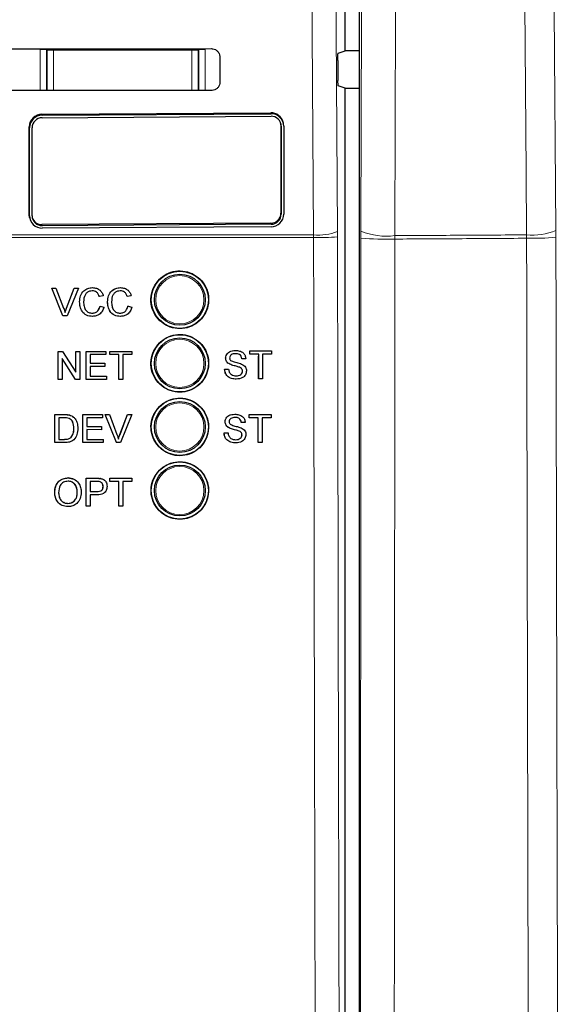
# Paper-space layout 'Blatt3' of a CAD drawing. Header units: millimetres. Extents: x 5 to 418, y 2 to 292.
# Tile 26 of 58: x 127 to 138, y 154 to 174. Entities that reach past the tile are written whole.
import ezdxf

# ---------------------------------------------------------------- set-up
doc = ezdxf.new("R2010")
doc.units = ezdxf.units.MM
doc.layers.add('SLD-0', color=7, linetype='Continuous')
doc.styles.add('SLDTEXTSTYLE1', font='TXT', dxfattribs={"width": 0.605})
doc.dimstyles.new('SLDDIMSTYLE1', dxfattribs={"dimtxt": 3.5, "dimasz": 3.302, "dimexe": 0, "dimexo": 0.0625, "dimgap": 0.875, "dimtad": 1, "dimdec": 1, "dimlfac": 4, "dimrnd": 1e-09, "dimzin": 12, "dimdsep": 46, "dimtxsty": 'SLDTEXTSTYLE1', "dimsah": 1, "dimcen": 0.09, "dimadec": 0, "dimazin": 3, "dimtfac": 1, "dimtofl": 0, "dimtmove": 0, "dimatfit": 3, "dimfxl": 1, "dimfrac": 2, "dimtolj": 1, "dimtzin": 12, "dimarcsym": 0})

# ---------------------------------------------------------------- blocks, each defined once
blk = doc.blocks.new('_D_16')
at = {"layer": 'SLD-0', "color": 7}
for p, q in [((145.099, 246.962), (157.349, 246.962)), ((156.349, 246.962), (156.349, 95.397)), ((135.809, 95.397), (157.349, 95.397))]:
    blk.add_line(p, q, dxfattribs=at)
for points in [[(156.349, 246.962), (155.841, 243.66), (156.857, 243.66)], [(156.349, 95.397), (156.857, 98.699), (155.841, 98.699)]]:
    blk.add_solid(points, dxfattribs=at)
at = {"layer": 'SLD-0', "color": 7, "insert": (151.837, 165.164), "char_height": 3.5, "attachment_point": 1, "rotation": 90, "style": 'SLDTEXTSTYLE1'}
blk.add_mtext('606,3', dxfattribs=at)

psp = doc.layouts.new('Blatt3')

# ---------------------------------------------------------------- linework, layer by layer
at = {"color": 7, "linetype": 'Continuous', "lineweight": 25}
for p, q in [((133.5388, 190.2147), (133.5388, 138.135)), ((133.2616, 172.9786), (133.2616, 173.7461)), ((130.7973, 172.8623), (130.7985, 172.3624)), ((133.1236, 172.9327), (133.2616, 172.9786)), ((133.5388, 172.9786), (133.2616, 172.9786)), ((133.1172, 172.7911), (133.1199, 172.3996)), ((133.2616, 172.2461), (133.1263, 172.2911)), ((133.2616, 138.3367), (133.2616, 172.2461)), ((133.2616, 172.2461), (133.5388, 172.2461)), ((127.303, 171.7345), (131.7994, 171.7634)), ((127.3079, 171.7143), (131.8044, 171.7432)), ((127.3079, 171.6649), (131.8044, 171.6938)), ((127.0532, 169.7592), (127.0532, 171.4862)), ((127.0581, 169.739), (127.0581, 171.466)), ((127.1081, 169.7393), (127.1081, 171.4663)), ((131.9959, 171.5543), (131.9993, 171.5179)), ((131.9993, 171.5179), (131.9993, 169.791)), ((132.0042, 171.4978), (132.0042, 169.7708)), ((132.0472, 171.5562), (132.0422, 171.5764)), ((132.0542, 171.4981), (132.0542, 169.7711)), ((127.0602, 169.7011), (127.0652, 169.6809)), ((131.7994, 169.5923), (127.303, 169.5634)), ((131.8044, 169.5721), (127.3079, 169.5432)), ((131.8044, 169.5228), (127.3079, 169.4939)), ((127.7148, 167.7682), (127.4933, 168.3182)), ((127.4938, 168.3182), (127.4933, 168.3182)), ((127.7154, 167.7682), (127.4938, 168.3182)), ((127.4938, 168.3182), (127.5778, 168.3182)), ((127.5778, 168.3182), (127.7273, 167.924)), ((127.7867, 167.924), (127.9165, 168.2655)), ((127.7872, 167.924), (127.9371, 168.3182)), ((128.021, 168.3182), (127.7994, 167.7682)), ((127.9371, 168.3182), (127.9366, 168.3182)), ((127.9371, 168.3182), (128.021, 168.3182)), ((128.2959, 168.3252), (128.2955, 168.3252)), ((128.8454, 168.3252), (128.845, 168.3252)), ((128.0427, 168.0473), (128.0422, 168.0473)), ((128.4302, 168.1487), (128.4296, 168.1487)), ((128.5077, 168.1654), (128.4302, 168.1487)), ((128.5922, 168.0473), (128.5917, 168.0473)), ((128.9797, 168.1487), (128.9791, 168.1487)), ((129.0572, 168.1654), (128.9797, 168.1487)), ((128.4443, 167.9623), (128.4437, 167.9623)), ((128.4443, 167.9623), (128.5218, 167.9442)), ((128.9938, 167.9623), (128.9932, 167.9623)), ((128.9938, 167.9623), (129.0712, 167.9442)), ((127.7154, 167.7682), (127.7148, 167.7682)), ((127.7994, 167.7682), (127.7154, 167.7682)), ((128.2974, 167.7611), (128.2969, 167.7611)), ((128.8469, 167.7611), (128.8464, 167.7611)), ((127.6225, 167.0721), (127.6221, 167.0721)), ((127.6225, 166.5221), (127.6225, 167.0721)), ((127.6225, 167.0721), (127.7044, 167.0721)), ((127.7044, 167.0721), (127.9676, 166.6617)), ((127.9676, 167.0721), (127.9674, 167.0721)), ((127.9676, 166.6617), (127.9676, 167.0721)), ((127.9676, 167.0721), (128.0451, 167.0721)), ((128.0451, 167.0721), (128.0451, 166.5221)), ((128.1719, 167.0721), (128.1717, 167.0721)), ((128.1719, 166.5221), (128.1719, 167.0721)), ((128.1719, 167.0721), (128.5593, 167.0721)), ((128.5593, 167.0721), (128.5593, 167.0086)), ((128.6368, 167.0721), (128.6367, 167.0721)), ((128.6368, 167.0086), (128.6368, 167.0721)), ((128.6368, 167.0721), (129.0665, 167.0721)), ((129.0665, 167.0721), (129.0665, 167.0086)), ((131.1043, 167.0907), (131.1042, 167.0907)), ((131.3856, 167.0202), (131.3852, 167.0202)), ((131.3856, 167.0836), (131.3853, 167.0836)), ((131.3856, 167.0202), (131.3856, 167.0836)), ((131.3856, 167.0836), (131.8153, 167.0836)), ((131.5617, 167.0202), (131.3856, 167.0202)), ((131.5617, 166.5336), (131.5617, 167.0202)), ((131.8153, 167.0202), (131.6392, 167.0202)), ((131.6392, 167.0202), (131.6392, 166.5336)), ((131.8153, 167.0836), (131.8153, 167.0202)), ((127.9632, 166.5221), (127.7, 166.9325)), ((127.7, 166.9325), (127.7, 166.5221)), ((128.5593, 167.0086), (128.2494, 167.0086)), ((128.2494, 167.0086), (128.2494, 166.8394)), ((128.2494, 166.8394), (128.5382, 166.8394)), ((128.5382, 166.8394), (128.5382, 166.7759)), ((128.6368, 167.0086), (128.6366, 167.0086)), ((128.8129, 167.0086), (128.6368, 167.0086)), ((128.8129, 166.5221), (128.8129, 167.0086)), ((129.0665, 167.0086), (128.8904, 167.0086)), ((128.8904, 167.0086), (128.8904, 166.5221)), ((130.9135, 166.9401), (130.9133, 166.9401)), ((130.9947, 166.8212), (130.9942, 166.8212)), ((131.2306, 166.9285), (131.2302, 166.9285)), ((131.3081, 166.9285), (131.2306, 166.9285)), ((131.5612, 166.5336), (131.5612, 166.9756)), ((128.5382, 166.7759), (128.2494, 166.7759)), ((128.2494, 166.7759), (128.2494, 166.5855)), ((130.8924, 166.724), (130.8919, 166.724)), ((130.8924, 166.724), (130.9699, 166.724)), ((131.1861, 166.7603), (131.1856, 166.7603)), ((131.2447, 166.686), (131.2442, 166.686)), ((127.6213, 166.5221), (127.6213, 166.5228)), ((127.6225, 166.5221), (127.6213, 166.5221)), ((127.7, 166.5221), (127.6225, 166.5221)), ((127.9632, 166.5221), (127.9622, 166.5221)), ((128.0451, 166.5221), (127.9632, 166.5221)), ((128.1719, 166.5221), (128.1709, 166.5221)), ((128.5734, 166.5221), (128.1719, 166.5221)), ((128.2494, 166.5855), (128.5734, 166.5855)), ((128.5734, 166.5855), (128.5734, 166.5221)), ((128.8129, 166.5221), (128.8121, 166.5221)), ((128.8904, 166.5221), (128.8129, 166.5221)), ((131.1226, 166.5266), (131.1221, 166.5266)), ((131.5617, 166.5336), (131.5612, 166.5336)), ((131.6392, 166.5336), (131.5617, 166.5336)), ((127.5555, 165.2805), (127.5564, 165.8302)), ((127.5564, 165.8302), (127.5556, 165.8309)), ((127.5564, 165.8302), (127.7443, 165.8301)), ((127.6338, 165.7667), (127.6331, 165.3439)), ((127.7452, 165.7667), (127.6338, 165.7667)), ((127.8414, 165.8222), (127.8406, 165.8229)), ((127.9213, 165.7828), (127.9205, 165.7836)), ((127.9316, 165.7734), (127.9307, 165.7743)), ((128.106, 165.83), (128.1052, 165.8308)), ((128.1052, 165.2803), (128.106, 165.83)), ((128.106, 165.83), (128.4936, 165.8299)), ((128.1834, 165.7666), (128.1832, 165.5974)), ((128.4935, 165.7665), (128.1834, 165.7666)), ((128.4936, 165.8299), (128.4927, 165.8307)), ((128.4936, 165.8299), (128.4935, 165.7665)), ((128.5435, 165.8299), (128.5426, 165.8307)), ((128.5435, 165.8299), (128.6275, 165.8298)), ((128.7642, 165.2801), (128.5435, 165.8299)), ((128.6275, 165.8298), (128.6266, 165.8307)), ((128.6275, 165.8298), (128.7764, 165.4358)), ((128.8355, 165.4367), (128.9859, 165.8306)), ((128.8364, 165.4358), (128.9868, 165.8297)), ((129.0709, 165.8297), (128.8483, 165.2801)), ((128.9868, 165.8297), (128.9859, 165.8306)), ((128.9859, 165.8306), (129.07, 165.8306)), ((128.9868, 165.8297), (129.0709, 165.8297)), ((129.0709, 165.8297), (129.07, 165.8306)), ((130.9031, 165.6868), (130.9029, 165.6868)), ((131.0939, 165.8374), (131.0937, 165.8374)), ((131.2201, 165.6752), (131.2197, 165.6752)), ((131.2976, 165.6752), (131.2201, 165.6752)), ((131.3751, 165.7669), (131.3748, 165.7669)), ((131.3751, 165.8303), (131.3749, 165.8303)), ((131.3751, 165.7669), (131.3751, 165.8303)), ((131.3751, 165.8303), (131.8049, 165.8303)), ((131.5513, 165.7669), (131.3751, 165.7669)), ((131.5508, 165.2803), (131.5508, 165.723)), ((131.5513, 165.2803), (131.5513, 165.7669)), ((131.8049, 165.7669), (131.6288, 165.7669)), ((131.6288, 165.7669), (131.6288, 165.2803)), ((131.8049, 165.8303), (131.8049, 165.7669)), ((127.9294, 165.5594), (127.9287, 165.5601)), ((128.1831, 165.534), (128.1828, 165.3437)), ((128.472, 165.5339), (128.1831, 165.534)), ((128.1832, 165.5974), (128.4721, 165.5973)), ((128.4721, 165.5973), (128.4712, 165.5981)), ((128.4721, 165.5973), (128.472, 165.5339)), ((130.882, 165.4707), (130.8815, 165.4707)), ((130.882, 165.4707), (130.9595, 165.4707)), ((130.9842, 165.5679), (130.9838, 165.5679)), ((131.1757, 165.507), (131.1752, 165.507)), ((127.5555, 165.2805), (127.5548, 165.2812)), ((127.7524, 165.2804), (127.5555, 165.2805)), ((127.6331, 165.3439), (127.7464, 165.3439)), ((127.8763, 165.3827), (127.8756, 165.3834)), ((128.1052, 165.2803), (128.1044, 165.2811)), ((128.5068, 165.2802), (128.1052, 165.2803)), ((128.1828, 165.3437), (128.5069, 165.3436)), ((128.5069, 165.3436), (128.5061, 165.3444)), ((128.5069, 165.3436), (128.5068, 165.2802)), ((128.7642, 165.2801), (128.7634, 165.281)), ((128.8483, 165.2801), (128.7642, 165.2801)), ((128.8364, 165.4358), (128.8355, 165.4367)), ((131.1122, 165.2733), (131.1116, 165.2733)), ((131.2342, 165.4327), (131.2337, 165.4327)), ((131.5513, 165.2803), (131.5508, 165.2803)), ((131.6288, 165.2803), (131.5513, 165.2803)), ((127.8146, 164.5849), (127.8135, 164.5858)), ((128.172, 164.3185), (128.1724, 164.5788)), ((128.1735, 164.5778), (128.1724, 164.5788)), ((128.1724, 164.5788), (128.3743, 164.5788)), ((128.1726, 164.0282), (128.1735, 164.5778)), ((128.1735, 164.5778), (128.3754, 164.5778)), ((128.2509, 164.5144), (128.2506, 164.3171)), ((128.3821, 164.5144), (128.2509, 164.5144)), ((128.4568, 164.5726), (128.4558, 164.5736)), ((128.5337, 164.5385), (128.5324, 164.5396)), ((128.6373, 164.524), (128.6374, 164.5788)), ((128.6384, 164.5144), (128.6373, 164.5154)), ((128.6385, 164.5778), (128.6374, 164.5788)), ((128.6374, 164.5788), (129.0671, 164.5788)), ((128.6384, 164.5144), (128.6385, 164.5778)), ((128.8145, 164.5144), (128.6384, 164.5144)), ((128.6385, 164.5778), (129.0682, 164.5778)), ((128.8137, 164.0282), (128.8145, 164.5144)), ((128.892, 164.5144), (128.8912, 164.0282)), ((129.0681, 164.5144), (128.892, 164.5144)), ((129.0682, 164.5778), (129.0671, 164.5788)), ((129.0682, 164.5778), (129.0681, 164.5144)), ((127.997, 164.3027), (127.9959, 164.3036)), ((128.2506, 164.3171), (128.3831, 164.3171)), ((128.5044, 164.4176), (128.5033, 164.4186)), ((127.5531, 164.2958), (127.552, 164.2967)), ((128.2505, 164.2537), (128.2501, 164.0282)), ((128.3851, 164.2537), (128.2505, 164.2537)), ((127.8131, 164.0846), (127.812, 164.0855)), ((128.1726, 164.0282), (128.1716, 164.0291)), ((128.2501, 164.0282), (128.1726, 164.0282)), ((128.8137, 164.0282), (128.8127, 164.0291)), ((128.8912, 164.0282), (128.8137, 164.0282))]:
    psp.add_line(p, q, dxfattribs=at)
at = {"color": 7, "linetype": 'Continuous', "lineweight": 18}
for p, q in [((127.5269, 173.0202), (127.5269, 172.9927)), ((130.2463, 173.0222), (130.2463, 172.9927)), ((127.2638, 172.2028), (127.2638, 173.0059)), ((127.2638, 173.0059), (127.3887, 173.0059)), ((127.4019, 172.9927), (127.3887, 173.0059)), ((127.3887, 173.0059), (127.3887, 172.2027)), ((127.4019, 172.2099), (127.4019, 172.9927)), ((127.4019, 172.9927), (127.5269, 172.9927)), ((127.5269, 172.9927), (127.5269, 172.2099)), ((130.2463, 172.9927), (127.5269, 172.9927)), ((130.2463, 172.2099), (130.2463, 172.9927)), ((130.2463, 172.9927), (130.3713, 172.9927)), ((130.3845, 173.0059), (130.3713, 172.9927)), ((130.3713, 172.9927), (130.3713, 172.2099)), ((130.3845, 172.2005), (130.3845, 173.0059)), ((130.5094, 173.0059), (130.3845, 173.0059)), ((130.5094, 173.0059), (130.5094, 172.2004)), ((127.4018, 172.2027), (127.4019, 172.2099)), ((127.4019, 172.2099), (127.5269, 172.2099)), ((127.4025, 172.2027), (127.4019, 172.2099)), ((127.5269, 172.2099), (130.2463, 172.2099)), ((127.5269, 172.2099), (127.5269, 172.2026)), ((130.2463, 172.2099), (130.2463, 172.2006)), ((130.2463, 172.2099), (130.3713, 172.2099)), ((130.3713, 172.2099), (130.3704, 172.2005)), ((130.3713, 172.2099), (130.3714, 172.2005)), ((127.303, 171.7345), (127.3079, 171.7143)), ((131.7994, 171.7634), (131.8044, 171.7432)), ((127.0532, 171.4862), (127.0581, 171.466)), ((131.9993, 171.5179), (132.0042, 171.4978)), ((127.0532, 169.7592), (127.0581, 169.739)), ((131.9993, 169.791), (132.0042, 169.7708)), ((127.303, 169.5634), (127.3079, 169.5432)), ((131.7994, 169.5923), (131.8044, 169.5721)), ((126.5541, 169.3636), (132.6408, 169.3636)), ((132.6408, 169.3636), (132.6415, 169.3109)), ((133.1118, 169.3246), (133.1113, 169.4299)), ((133.5724, 169.4334), (133.5722, 169.2994)), ((134.2386, 169.2803), (134.2388, 169.3473)), ((136.8281, 169.296), (136.8275, 169.363)), ((137.4036, 169.449), (137.4042, 169.3151)), ((132.6415, 169.3109), (126.5509, 169.3109)), ((127.7872, 167.924), (127.7867, 167.924)), ((127.7443, 165.8301), (127.7436, 165.8308)), ((127.7464, 165.3439), (127.7457, 165.3446)), ((128.3754, 164.5778), (128.3743, 164.5788)), ((128.3831, 164.3171), (128.3821, 164.318))]:
    psp.add_line(p, q, dxfattribs=at)
at = {"color": 7, "linetype": 'Continuous', "lineweight": 18, "flags": 128}
for points in [[(132.6408, 169.3636), (132.6338, 170.3546), (132.6057, 174.3189), (132.5156, 187.0543)], [(132.9867, 187.1207), (133.049, 178.2721), (133.1113, 169.4299)], [(133.5724, 169.4334), (133.5827, 173.686), (133.5936, 178.1835), (133.61, 184.9297), (133.6153, 187.1116)], [(134.2819, 187.0255), (134.2789, 185.7874), (134.2668, 180.8352), (134.2547, 175.8831), (134.2388, 169.3473)], [(136.8275, 169.363), (136.8184, 170.6009), (136.782, 175.5525), (136.7455, 180.504), (136.6975, 187.0375)], [(137.2739, 187.1236), (137.3069, 182.6267), (137.3399, 178.1298), (137.4036, 169.449)], [(127.4019, 172.9927), (127.4043, 173.0171), (127.405, 173.0201)], [(130.3677, 173.0223), (130.3689, 173.0171), (130.3713, 172.9927)]]:
    psp.add_lwpolyline(points, dxfattribs=at)
at = {"color": 7, "linetype": 'Continuous', "lineweight": 25, "flags": 128}
psp.add_lwpolyline([(127.0602, 169.7011), (127.058, 169.7111), (127.0532, 169.7592)], dxfattribs=at)
at = {"color": 7, "linetype": 'Continuous', "lineweight": 25}
for centre, radius in [((130.0116, 168.0874), 0.5625), ((130.0116, 168.0874), 0.5), ((130.0116, 166.8374), 0.5625), ((130.0116, 166.8374), 0.5), ((130.0116, 165.5874), 0.5625), ((130.0116, 165.5874), 0.5), ((130.0116, 164.3374), 0.5625), ((130.0116, 164.3374), 0.5)]:
    psp.add_circle(centre, radius, dxfattribs=at)
at = {"color": 7, "linetype": 'Continuous', "lineweight": 18}
for centre in [(130.0116, 168.0874), (130.0116, 166.8374), (130.0116, 165.5874), (130.0116, 164.3374)]:
    psp.add_circle(centre, 0.4737, dxfattribs=at)
at = {"color": 7, "linetype": 'Continuous', "lineweight": 25}
for centre, radius, start, end in [((127.3033, 171.4843), 0.2502, 90.07805, 179.57915), ((127.3083, 171.4641), 0.2502, 90.07876, 179.58016), ((127.3082, 171.4648), 0.2001, 90.07717, 179.58164), ((131.8026, 171.5164), 0.247, 14.03902, 90.74124), ((131.8078, 171.4968), 0.2464, 0.2985, 90.79002), ((131.8071, 171.4967), 0.1971, 0.3004, 90.78746), ((127.3046, 169.7403), 0.2464, 180.29917, 270.78935), ((127.3052, 169.7403), 0.1971, 180.29964, 270.78769), ((131.7992, 169.7925), 0.2001, 270.07956, 359.57872), ((131.8041, 169.7729), 0.2501, 270.07738, 359.57982), ((131.8041, 169.7722), 0.2001, 270.07619, 359.57994), ((127.3005, 169.7611), 0.1977, 197.08596, 270.72842)]:
    psp.add_arc(centre, radius, start, end, dxfattribs=at)
at = {"color": 7, "linetype": 'Continuous', "lineweight": 18}
for centre, radius, start, end in [((132.7354, 170.3948), 1.0356, 264.75775, 291.28533), ((134.0739, 170.6926), 1.3554, 248.28427, 276.98906), ((136.9407, 170.5767), 1.219, 264.67256, 292.31907), ((132.7385, 174.0702), 4.7602, 268.83255, 274.49782), ((134.0713, 175.0697), 5.7919, 265.05664, 271.65565), ((136.9448, 174.4815), 5.1868, 268.71105, 275.08155)]:
    psp.add_arc(centre, radius, start, end, dxfattribs=at)
at = {"color": 7, "linetype": 'Continuous', "lineweight": 25}
for centre, major_axis, start_param, end_param in [((118.2616, 177.3582), (248.6975, 0), 4.7457074, 4.7621688), ((118.2616, 167.8867), (247.4302, 0), 1.5207614, 1.5372995)]:
    psp.add_ellipse(centre, major_axis=major_axis, ratio=0.0174551, start_param=start_param, end_param=end_param, dxfattribs=at)
for points, knots in [([(130.6366, 173.0225), (130.6454, 173.0221), (130.6721, 173.0208), (130.7151, 173.0055), (130.758, 172.9718), (130.7875, 172.9255), (130.7968, 172.8865), (130.7972, 172.8654), (130.7973, 172.8623)], [0, 0, 0, 0, 0.1046719, 0.3170277, 0.5307447, 0.7465674, 0.9639005, 1, 1, 1, 1]), ([(133.1172, 172.7911), (133.1171, 172.8051), (133.1171, 172.8332), (133.1179, 172.873), (133.1194, 172.9051), (133.1213, 172.9276), (133.1228, 172.931), (133.1236, 172.9327)], [0, 0, 0, 0, 0.19837547, 0.39671586, 0.59543019, 0.79523829, 1, 1, 1, 1]), ([(130.7985, 172.3624), (130.798, 172.3532), (130.7967, 172.3259), (130.7808, 172.282), (130.7461, 172.2386), (130.6991, 172.2095), (130.6603, 172.2006), (130.6395, 172.2003), (130.6366, 172.2002)], [0, 0, 0, 0, 0.1086673, 0.3253959, 0.5407178, 0.7539252, 0.9656944, 1, 1, 1, 1]), ([(133.1263, 172.2911), (133.1256, 172.2928), (133.1241, 172.2961), (133.1221, 172.3185), (133.1207, 172.351), (133.1201, 172.3804), (133.1199, 172.3969), (133.1199, 172.3996)], [0, 0, 0, 0, 0.2392807, 0.478581, 0.7171702, 0.9543335, 1, 1, 1, 1]), ([(129.6105, 168.4896), (129.5698, 168.4402), (129.4884, 168.3413), (129.4371, 168.1524), (129.4471, 167.9595), (129.5214, 167.78), (129.6507, 167.6353), (129.8209, 167.5414), (130.0127, 167.5093), (130.2043, 167.5425), (130.374, 167.6372), (130.5025, 167.7827), (130.5757, 167.9624), (130.5854, 168.156), (130.5305, 168.3421), (130.4171, 168.4996), (130.2578, 168.6108), (130.0703, 168.6631), (129.8768, 168.6497), (129.7184, 168.5844), (129.6405, 168.5159), (129.6105, 168.4896)], [0, 0, 0, 0, 0.0535724, 0.1071445, 0.1607327, 0.2143793, 0.2681037, 0.3218894, 0.3756954, 0.4294736, 0.483184, 0.5368145, 0.5903899, 0.643958, 0.697576, 0.7512749, 0.805051, 0.858865, 0.9126595, 0.9663881, 1, 1, 1, 1]), ([(128.0422, 168.0473), (128.0451, 168.0869), (128.0511, 168.1661), (128.1123, 168.2633), (128.2022, 168.3166), (128.2643, 168.3224), (128.2954, 168.3252)], [0, 0, 0, 0, 0.2804861, 0.559567, 0.7796088, 1, 1, 1, 1]), ([(128.0427, 168.0473), (128.0457, 168.0869), (128.0516, 168.1661), (128.1128, 168.2633), (128.2027, 168.3166), (128.2648, 168.3224), (128.2959, 168.3252)], [0, 0, 0, 0, 0.2804862, 0.5595672, 0.7796087, 1, 1, 1, 1]), ([(128.2922, 168.2618), (128.2727, 168.2604), (128.2339, 168.2578), (128.1821, 168.2283), (128.1287, 168.1606), (128.1237, 168.0942), (128.1202, 168.0476)], [0, 0, 0, 0, 0.18722729, 0.37389982, 0.56073483, 1, 1, 1, 1]), ([(128.4296, 168.1487), (128.4236, 168.1659), (128.4115, 168.2), (128.3774, 168.2391), (128.3343, 168.2592), (128.3059, 168.2609), (128.2916, 168.2618)], [0, 0, 0, 0, 0.2805391, 0.5597276, 0.779643, 1, 1, 1, 1]), ([(128.4302, 168.1487), (128.4241, 168.1659), (128.412, 168.2), (128.3779, 168.2391), (128.3349, 168.2592), (128.3064, 168.2609), (128.2922, 168.2618)], [0, 0, 0, 0, 0.2805418, 0.559733, 0.7796504, 1, 1, 1, 1]), ([(128.2959, 168.3252), (128.3228, 168.3233), (128.3766, 168.3193), (128.4426, 168.2795), (128.4867, 168.2253), (128.5007, 168.1853), (128.5077, 168.1654)], [0, 0, 0, 0, 0.2800855, 0.5594533, 0.7795549, 1, 1, 1, 1]), ([(128.5917, 168.0473), (128.5946, 168.0869), (128.6005, 168.1661), (128.6618, 168.2633), (128.7517, 168.3166), (128.8138, 168.3224), (128.8448, 168.3252)], [0, 0, 0, 0, 0.2804863, 0.5595672, 0.779613, 1, 1, 1, 1]), ([(128.5922, 168.0473), (128.5952, 168.0869), (128.6011, 168.1661), (128.6623, 168.2633), (128.7522, 168.3166), (128.8143, 168.3224), (128.8454, 168.3252)], [0, 0, 0, 0, 0.2804858, 0.5595669, 0.7796128, 1, 1, 1, 1]), ([(128.8416, 168.2618), (128.8222, 168.2604), (128.7834, 168.2578), (128.7316, 168.2283), (128.6782, 168.1606), (128.6732, 168.0942), (128.6697, 168.0476)], [0, 0, 0, 0, 0.1872271, 0.3739046, 0.5607353, 1, 1, 1, 1]), ([(128.9791, 168.1487), (128.9731, 168.1659), (128.961, 168.2), (128.9269, 168.2391), (128.8838, 168.2592), (128.8553, 168.2609), (128.8411, 168.2618)], [0, 0, 0, 0, 0.2805423, 0.5597292, 0.7796533, 1, 1, 1, 1]), ([(128.9797, 168.1487), (128.9736, 168.1659), (128.9615, 168.2), (128.9274, 168.2391), (128.8843, 168.2592), (128.8559, 168.2609), (128.8416, 168.2618)], [0, 0, 0, 0, 0.28054693, 0.55973888, 0.77964937, 1, 1, 1, 1]), ([(128.8454, 168.3252), (128.8723, 168.3233), (128.9261, 168.3193), (128.992, 168.2795), (129.0362, 168.2253), (129.0502, 168.1853), (129.0572, 168.1654)], [0, 0, 0, 0, 0.2800898, 0.55945, 0.779554, 1, 1, 1, 1]), ([(128.2969, 167.7611), (128.2557, 167.7642), (128.1736, 167.7702), (128.0868, 167.8538), (128.0489, 167.9517), (128.0444, 168.0154), (128.0422, 168.0473)], [0, 0, 0, 0, 0.279951, 0.5580838, 0.7789063, 1, 1, 1, 1]), ([(128.2974, 167.7611), (128.2563, 167.7642), (128.1742, 167.7702), (128.0874, 167.8538), (128.0495, 167.9517), (128.045, 168.0154), (128.0427, 168.0473)], [0, 0, 0, 0, 0.2799515, 0.5580819, 0.7789051, 1, 1, 1, 1]), ([(128.1202, 168.0476), (128.1218, 168.0181), (128.1248, 167.9592), (128.1568, 167.8801), (128.2206, 167.8327), (128.267, 167.8273), (128.2902, 167.8246)], [0, 0, 0, 0, 0.2812498, 0.56071296, 0.78013712, 1, 1, 1, 1]), ([(128.8464, 167.7611), (128.8052, 167.7642), (128.7231, 167.7702), (128.6363, 167.8538), (128.5984, 167.9517), (128.5939, 168.0154), (128.5917, 168.0473)], [0, 0, 0, 0, 0.2799448, 0.5580798, 0.7789041, 1, 1, 1, 1]), ([(128.8469, 167.7611), (128.8057, 167.7642), (128.7237, 167.7702), (128.6369, 167.8538), (128.599, 167.9517), (128.5945, 168.0154), (128.5922, 168.0473)], [0, 0, 0, 0, 0.279951, 0.5580838, 0.7789063, 1, 1, 1, 1]), ([(128.6697, 168.0476), (128.6712, 168.0181), (128.6743, 167.9592), (128.7063, 167.8801), (128.7701, 167.8327), (128.8164, 167.8273), (128.8397, 167.8246)], [0, 0, 0, 0, 0.2812488, 0.5607086, 0.780132, 1, 1, 1, 1]), ([(127.7273, 167.924), (127.7334, 167.9076), (127.7444, 167.8783), (127.7534, 167.8483), (127.7574, 167.8352)], [0, 0, 0, 0, 0.5599931, 1, 1, 1, 1]), ([(127.7569, 167.8352), (127.7619, 167.8519), (127.771, 167.8818), (127.7819, 167.9111), (127.7867, 167.924)], [0, 0, 0, 0, 0.5599626, 1, 1, 1, 1]), ([(127.7574, 167.8352), (127.7625, 167.8519), (127.7715, 167.8818), (127.7824, 167.9111), (127.7872, 167.924)], [0, 0, 0, 0, 0.5599623, 1, 1, 1, 1]), ([(128.2896, 167.8246), (128.3107, 167.8266), (128.353, 167.8307), (128.4172, 167.8774), (128.4337, 167.9301), (128.4437, 167.9623)], [0, 0, 0, 0, 0.280713, 0.5609123, 1, 1, 1, 1]), ([(128.2902, 167.8246), (128.3113, 167.8266), (128.3535, 167.8307), (128.4177, 167.8774), (128.4342, 167.9301), (128.4443, 167.9623)], [0, 0, 0, 0, 0.28071132, 0.56091028, 1, 1, 1, 1]), ([(128.5218, 167.9442), (128.5127, 167.9161), (128.4945, 167.8599), (128.4365, 167.7984), (128.3669, 167.7657), (128.3206, 167.7627), (128.2974, 167.7611)], [0, 0, 0, 0, 0.2802494, 0.5595422, 0.7795895, 1, 1, 1, 1]), ([(128.8391, 167.8246), (128.8602, 167.8266), (128.9024, 167.8307), (128.9667, 167.8774), (128.9832, 167.9301), (128.9932, 167.9623)], [0, 0, 0, 0, 0.2807254, 0.5609148, 1, 1, 1, 1]), ([(128.8397, 167.8246), (128.8608, 167.8266), (128.903, 167.8307), (128.9672, 167.8774), (128.9837, 167.9301), (128.9938, 167.9623)], [0, 0, 0, 0, 0.2807138, 0.5609078, 1, 1, 1, 1]), ([(129.0712, 167.9442), (129.0621, 167.9161), (129.044, 167.8599), (128.9859, 167.7984), (128.9163, 167.7657), (128.8701, 167.7627), (128.8469, 167.7611)], [0, 0, 0, 0, 0.2802509, 0.5595433, 0.7795841, 1, 1, 1, 1]), ([(129.6106, 167.2388), (129.57, 167.1894), (129.4888, 167.0906), (129.4377, 166.9019), (129.4478, 166.7092), (129.5222, 166.53), (129.6515, 166.3855), (129.8216, 166.2919), (130.0132, 166.2599), (130.2046, 166.2933), (130.3739, 166.3881), (130.5023, 166.5335), (130.5752, 166.713), (130.5847, 166.9065), (130.5297, 167.0922), (130.4163, 167.2495), (130.257, 167.3604), (130.0697, 167.4125), (129.8765, 167.399), (129.7183, 167.3336), (129.6406, 167.2651), (129.6106, 167.2388)], [0, 0, 0, 0, 0.0535687, 0.1071369, 0.1607254, 0.2143771, 0.2681077, 0.3218996, 0.3757097, 0.4294872, 0.4831922, 0.5368145, 0.5903847, 0.6439501, 0.6975709, 0.7512753, 0.8050594, 0.8588786, 0.9126732, 0.9663969, 1, 1, 1, 1]), ([(130.913, 166.9401), (130.9149, 166.957), (130.9185, 166.9909), (130.9459, 167.0354), (131.0055, 167.0812), (131.0633, 167.0868), (131.1038, 167.0907)], [0, 0, 0, 0, 0.1870258, 0.3741094, 0.5611402, 1, 1, 1, 1]), ([(130.9135, 166.9401), (130.9154, 166.957), (130.9191, 166.9909), (130.9465, 167.0354), (131.006, 167.0812), (131.0638, 167.0868), (131.1043, 167.0907)], [0, 0, 0, 0, 0.1870257, 0.3741092, 0.5611404, 1, 1, 1, 1]), ([(131.1074, 167.0272), (131.0924, 167.0267), (131.0626, 167.0256), (131.0229, 167.0102), (130.9959, 166.9804), (130.9926, 166.9569), (130.991, 166.9451)], [0, 0, 0, 0, 0.2812766, 0.5607933, 0.7806767, 1, 1, 1, 1]), ([(131.1043, 167.0907), (131.1315, 167.089), (131.1859, 167.0855), (131.2562, 167.051), (131.2992, 166.9925), (131.3051, 166.9499), (131.3081, 166.9285)], [0, 0, 0, 0, 0.2807952, 0.56014, 0.7798822, 1, 1, 1, 1]), ([(131.2301, 166.9285), (131.2271, 166.9449), (131.2212, 166.9777), (131.1769, 167.0227), (131.1334, 167.0255), (131.1069, 167.0272)], [0, 0, 0, 0, 0.2810815, 0.5602979, 1, 1, 1, 1]), ([(131.2306, 166.9285), (131.2276, 166.9449), (131.2217, 166.9777), (131.1774, 167.0227), (131.134, 167.0255), (131.1074, 167.0272)], [0, 0, 0, 0, 0.2810814, 0.5602978, 1, 1, 1, 1]), ([(130.9942, 166.8212), (130.9818, 166.8282), (130.9571, 166.8422), (130.9218, 166.8808), (130.9163, 166.9176), (130.913, 166.9401)], [0, 0, 0, 0, 0.2814361, 0.5622906, 1, 1, 1, 1]), ([(130.9947, 166.8212), (130.9823, 166.8282), (130.9577, 166.8422), (130.9223, 166.8808), (130.9169, 166.9176), (130.9135, 166.9401)], [0, 0, 0, 0, 0.2814359, 0.5622909, 1, 1, 1, 1]), ([(130.991, 166.9451), (130.992, 166.9349), (130.9937, 166.9166), (131.0055, 166.9027), (131.0107, 166.8965)], [0, 0, 0, 0, 0.5595967, 1, 1, 1, 1]), ([(131.1856, 166.7603), (131.1639, 166.7672), (131.1281, 166.7787), (131.0774, 166.7915), (131.0348, 166.8037), (131.0077, 166.8154), (130.9942, 166.8212)], [0, 0, 0, 0, 0.3399364, 0.560031, 0.7800906, 1, 1, 1, 1]), ([(131.1861, 166.7603), (131.1644, 166.7672), (131.1286, 166.7787), (131.078, 166.7915), (131.0354, 166.8037), (131.0082, 166.8154), (130.9947, 166.8212)], [0, 0, 0, 0, 0.3399371, 0.5600309, 0.7800913, 1, 1, 1, 1]), ([(131.0107, 166.8965), (131.034, 166.8849), (131.0723, 166.8657), (131.1307, 166.8531), (131.1795, 166.8403), (131.2111, 166.8286), (131.2268, 166.8227)], [0, 0, 0, 0, 0.3384242, 0.5589806, 0.779543, 1, 1, 1, 1]), ([(131.2268, 166.8227), (131.2414, 166.8154), (131.2704, 166.8006), (131.302, 166.7668), (131.3195, 166.7281), (131.3213, 166.7025), (131.3222, 166.6897)], [0, 0, 0, 0, 0.28036802, 0.55988929, 0.77982692, 1, 1, 1, 1]), ([(131.1221, 166.5266), (131.09, 166.5282), (131.0262, 166.5315), (130.9458, 166.5775), (130.9005, 166.6489), (130.8948, 166.699), (130.8919, 166.724)], [0, 0, 0, 0, 0.2808098, 0.5595549, 0.7796306, 1, 1, 1, 1]), ([(131.1226, 166.5266), (131.0905, 166.5282), (131.0267, 166.5315), (130.9463, 166.5775), (130.901, 166.6489), (130.8953, 166.699), (130.8924, 166.724)], [0, 0, 0, 0, 0.2808102, 0.5595552, 0.7796306, 1, 1, 1, 1]), ([(130.9699, 166.724), (130.973, 166.703), (130.9792, 166.6613), (131.02, 166.6155), (131.0698, 166.5935), (131.1027, 166.5912), (131.1192, 166.59)], [0, 0, 0, 0, 0.2806316, 0.5586813, 0.7791951, 1, 1, 1, 1]), ([(131.1187, 166.59), (131.1351, 166.5911), (131.168, 166.5931), (131.2105, 166.6134), (131.2386, 166.6472), (131.2423, 166.6731), (131.2442, 166.686)], [0, 0, 0, 0, 0.2809096, 0.5607897, 0.7805101, 1, 1, 1, 1]), ([(131.1192, 166.59), (131.1357, 166.5911), (131.1686, 166.5931), (131.2111, 166.6134), (131.2391, 166.6472), (131.2428, 166.6731), (131.2447, 166.686)], [0, 0, 0, 0, 0.28090972, 0.56078996, 0.78050996, 1, 1, 1, 1]), ([(131.3222, 166.6897), (131.3178, 166.663), (131.309, 166.6094), (131.2344, 166.5395), (131.165, 166.5315), (131.1226, 166.5266)], [0, 0, 0, 0, 0.279942, 0.5600634, 1, 1, 1, 1]), ([(131.2442, 166.686), (131.2433, 166.6955), (131.2415, 166.7144), (131.2214, 166.7434), (131.1992, 166.7539), (131.1856, 166.7603)], [0, 0, 0, 0, 0.2800609, 0.5599379, 1, 1, 1, 1]), ([(131.2447, 166.686), (131.2438, 166.6955), (131.242, 166.7144), (131.2219, 166.7434), (131.1997, 166.7539), (131.1861, 166.7603)], [0, 0, 0, 0, 0.2800611, 0.5599375, 1, 1, 1, 1]), ([(129.6108, 165.988), (129.5703, 165.9386), (129.4892, 165.8399), (129.4383, 165.6514), (129.4486, 165.459), (129.523, 165.28), (129.6523, 165.1358), (129.8223, 165.0424), (130.0137, 165.0106), (130.2048, 165.0441), (130.3739, 165.139), (130.5019, 165.2843), (130.5746, 165.4636), (130.5839, 165.6568), (130.5289, 165.8423), (130.4155, 165.9993), (130.2563, 166.11), (130.0692, 166.1619), (129.8762, 166.1482), (129.7183, 166.0828), (129.6407, 166.0143), (129.6108, 165.988)], [0, 0, 0, 0, 0.05356494, 0.10713152, 0.160717, 0.21437442, 0.26811252, 0.32191045, 0.37572435, 0.42949916, 0.48319704, 0.53681348, 0.59037748, 0.64394373, 0.6975665, 0.75127851, 0.80506958, 0.85889289, 0.91268743, 0.96640604, 1, 1, 1, 1]), ([(127.7434, 165.831), (127.7617, 165.8309), (127.7943, 165.8308), (127.8264, 165.8254), (127.8405, 165.823)], [0, 0, 0, 0, 0.56016506, 1, 1, 1, 1]), ([(127.7443, 165.8301), (127.7626, 165.83), (127.7952, 165.8299), (127.8273, 165.8245), (127.8414, 165.8222)], [0, 0, 0, 0, 0.56018972, 1, 1, 1, 1]), ([(127.836, 165.7553), (127.8193, 165.7594), (127.7895, 165.7667), (127.7587, 165.7667), (127.7452, 165.7667)], [0, 0, 0, 0, 0.5592405, 1, 1, 1, 1]), ([(127.9294, 165.5594), (127.927, 165.603), (127.9237, 165.6638), (127.8799, 165.7295), (127.8506, 165.7467), (127.836, 165.7553)], [0, 0, 0, 0, 0.55914792, 0.78003513, 1, 1, 1, 1]), ([(127.8405, 165.823), (127.8568, 165.8183), (127.8859, 165.81), (127.9098, 165.7917), (127.9204, 165.7837)], [0, 0, 0, 0, 0.5598564, 1, 1, 1, 1]), ([(127.8414, 165.8222), (127.8577, 165.8175), (127.8868, 165.8091), (127.9107, 165.7909), (127.9213, 165.7828)], [0, 0, 0, 0, 0.5598545, 1, 1, 1, 1]), ([(127.9285, 165.5603), (127.9255, 165.6031), (127.9212, 165.6629), (127.8889, 165.7191), (127.8734, 165.7296), (127.8718, 165.7307)], [0, 0, 0, 0, 0.6949731, 0.9695262, 1, 1, 1, 1]), ([(127.9213, 165.7828), (127.9374, 165.7661), (127.9697, 165.7326), (128.0009, 165.6541), (128.0047, 165.5946), (128.0069, 165.5582)], [0, 0, 0, 0, 0.2797668, 0.5599448, 1, 1, 1, 1]), ([(130.9026, 165.6868), (130.9044, 165.7037), (130.9081, 165.7376), (130.9355, 165.7821), (130.995, 165.8279), (131.0528, 165.8335), (131.0934, 165.8374)], [0, 0, 0, 0, 0.1870312, 0.3741166, 0.5611309, 1, 1, 1, 1]), ([(130.9837, 165.5679), (130.9714, 165.5749), (130.9467, 165.5889), (130.9114, 165.6275), (130.9059, 165.6643), (130.9026, 165.6868)], [0, 0, 0, 0, 0.28142873, 0.56224122, 1, 1, 1, 1]), ([(130.9031, 165.6868), (130.9049, 165.7037), (130.9086, 165.7376), (130.936, 165.7821), (130.9955, 165.8279), (131.0533, 165.8335), (131.0939, 165.8374)], [0, 0, 0, 0, 0.1870313, 0.3741166, 0.5611304, 1, 1, 1, 1]), ([(130.9842, 165.5679), (130.9719, 165.5749), (130.9472, 165.5889), (130.9119, 165.6275), (130.9064, 165.6643), (130.9031, 165.6868)], [0, 0, 0, 0, 0.2814281, 0.5622407, 1, 1, 1, 1]), ([(131.097, 165.7739), (131.082, 165.7734), (131.0522, 165.7723), (131.0125, 165.7569), (130.9854, 165.7272), (130.9822, 165.7036), (130.9806, 165.6918)], [0, 0, 0, 0, 0.2812944, 0.5608264, 0.7806747, 1, 1, 1, 1]), ([(130.9806, 165.6918), (130.9815, 165.6816), (130.9832, 165.6633), (130.9951, 165.6494), (131.0003, 165.6433)], [0, 0, 0, 0, 0.55957569, 1, 1, 1, 1]), ([(131.0939, 165.8374), (131.1211, 165.8357), (131.1754, 165.8323), (131.2458, 165.7977), (131.2888, 165.7392), (131.2947, 165.6966), (131.2976, 165.6752)], [0, 0, 0, 0, 0.2807983, 0.560138, 0.7798791, 1, 1, 1, 1]), ([(131.2196, 165.6752), (131.2167, 165.6916), (131.2108, 165.7244), (131.1665, 165.7694), (131.123, 165.7722), (131.0965, 165.7739)], [0, 0, 0, 0, 0.2810939, 0.560268, 1, 1, 1, 1]), ([(131.2201, 165.6752), (131.2172, 165.6916), (131.2113, 165.7244), (131.167, 165.7694), (131.1235, 165.7722), (131.097, 165.7739)], [0, 0, 0, 0, 0.28109406, 0.56026806, 1, 1, 1, 1]), ([(128.0069, 165.5582), (128.0041, 165.518), (127.9985, 165.438), (127.9423, 165.3346), (127.8473, 165.2843), (127.7841, 165.2817), (127.7524, 165.2804)], [0, 0, 0, 0, 0.2808424, 0.5599575, 0.7790693, 1, 1, 1, 1]), ([(127.8754, 165.3836), (127.8938, 165.414), (127.9269, 165.4687), (127.928, 165.5322), (127.9285, 165.5603)], [0, 0, 0, 0, 0.5574297, 1, 1, 1, 1]), ([(127.8763, 165.3827), (127.8947, 165.4132), (127.9278, 165.4678), (127.9289, 165.5313), (127.9294, 165.5594)], [0, 0, 0, 0, 0.5574503, 1, 1, 1, 1]), ([(131.1116, 165.2733), (131.0796, 165.2749), (131.0158, 165.2782), (130.9354, 165.3242), (130.8901, 165.3956), (130.8843, 165.4457), (130.8815, 165.4707)], [0, 0, 0, 0, 0.2808219, 0.5595587, 0.7796308, 1, 1, 1, 1]), ([(131.1122, 165.2733), (131.0801, 165.2749), (131.0163, 165.2782), (130.9359, 165.3242), (130.8906, 165.3956), (130.8848, 165.4457), (130.882, 165.4707)], [0, 0, 0, 0, 0.2808137, 0.559554, 0.7796282, 1, 1, 1, 1]), ([(130.9595, 165.4707), (130.9626, 165.4497), (130.9688, 165.408), (131.0095, 165.3622), (131.0594, 165.3402), (131.0923, 165.3379), (131.1087, 165.3367)], [0, 0, 0, 0, 0.2806238, 0.558678, 0.7791995, 1, 1, 1, 1]), ([(131.1752, 165.507), (131.1535, 165.5139), (131.1177, 165.5254), (131.067, 165.5382), (131.0244, 165.5504), (130.9973, 165.5621), (130.9837, 165.5679)], [0, 0, 0, 0, 0.3399309, 0.5600213, 0.7800774, 1, 1, 1, 1]), ([(131.1757, 165.507), (131.154, 165.5139), (131.1182, 165.5254), (131.0675, 165.5382), (131.0249, 165.5504), (130.9978, 165.5621), (130.9842, 165.5679)], [0, 0, 0, 0, 0.3399309, 0.5600213, 0.7800774, 1, 1, 1, 1]), ([(131.0003, 165.6433), (131.0235, 165.6316), (131.0619, 165.6124), (131.1202, 165.5998), (131.1691, 165.587), (131.2006, 165.5753), (131.2164, 165.5694)], [0, 0, 0, 0, 0.33840495, 0.55897367, 0.77954176, 1, 1, 1, 1]), ([(131.2337, 165.4327), (131.2328, 165.4422), (131.2311, 165.4612), (131.2109, 165.4901), (131.1887, 165.5006), (131.1752, 165.507)], [0, 0, 0, 0, 0.2801105, 0.5599828, 1, 1, 1, 1]), ([(131.2342, 165.4327), (131.2333, 165.4422), (131.2316, 165.4612), (131.2114, 165.4901), (131.1892, 165.5006), (131.1757, 165.507)], [0, 0, 0, 0, 0.28010579, 0.55997988, 1, 1, 1, 1]), ([(131.2164, 165.5694), (131.231, 165.5621), (131.26, 165.5473), (131.2915, 165.5135), (131.3091, 165.4748), (131.3109, 165.4493), (131.3117, 165.4365)], [0, 0, 0, 0, 0.2803875, 0.5598915, 0.7798697, 1, 1, 1, 1]), ([(127.7455, 165.3447), (127.7722, 165.3447), (127.8197, 165.3448), (127.8584, 165.3717), (127.8754, 165.3836)], [0, 0, 0, 0, 0.5618628, 1, 1, 1, 1]), ([(127.7464, 165.3439), (127.7731, 165.3439), (127.8206, 165.3439), (127.8593, 165.3709), (127.8763, 165.3827)], [0, 0, 0, 0, 0.5618562, 1, 1, 1, 1]), ([(128.7764, 165.4358), (128.7825, 165.4194), (128.7934, 165.3902), (128.8024, 165.3602), (128.8064, 165.3471)], [0, 0, 0, 0, 0.5600201, 1, 1, 1, 1]), ([(128.8055, 165.3479), (128.8106, 165.3647), (128.8197, 165.3946), (128.8307, 165.4238), (128.8355, 165.4367)], [0, 0, 0, 0, 0.5599628, 1, 1, 1, 1]), ([(128.8064, 165.3471), (128.8115, 165.3638), (128.8206, 165.3937), (128.8316, 165.4229), (128.8364, 165.4358)], [0, 0, 0, 0, 0.5599889, 1, 1, 1, 1]), ([(131.1082, 165.3367), (131.1247, 165.3378), (131.1576, 165.3399), (131.2001, 165.3601), (131.2281, 165.3939), (131.2319, 165.4198), (131.2337, 165.4327)], [0, 0, 0, 0, 0.2809349, 0.5608155, 0.7805051, 1, 1, 1, 1]), ([(131.1087, 165.3367), (131.1252, 165.3378), (131.1581, 165.3399), (131.2006, 165.3601), (131.2286, 165.3939), (131.2324, 165.4198), (131.2342, 165.4327)], [0, 0, 0, 0, 0.28091799, 0.56082237, 0.78050205, 1, 1, 1, 1]), ([(131.3117, 165.4365), (131.3073, 165.4097), (131.2985, 165.3561), (131.224, 165.2862), (131.1546, 165.2782), (131.1122, 165.2733)], [0, 0, 0, 0, 0.2799399, 0.5600833, 1, 1, 1, 1]), ([(129.6111, 164.7373), (129.5706, 164.6879), (129.4897, 164.5893), (129.439, 164.401), (129.4494, 164.2088), (129.5238, 164.0301), (129.653, 163.8862), (129.8229, 163.793), (130.0141, 163.7614), (130.2049, 163.795), (130.3737, 163.8898), (130.5015, 164.035), (130.5739, 164.2141), (130.5831, 164.4071), (130.5281, 164.5923), (130.4147, 164.749), (130.2557, 164.8595), (130.0687, 164.9112), (129.876, 164.8974), (129.7183, 164.832), (129.6409, 164.7636), (129.6111, 164.7373)], [0, 0, 0, 0, 0.0535636, 0.1071256, 0.1607132, 0.2143753, 0.268121, 0.3219256, 0.3757422, 0.4295151, 0.483208, 0.536817, 0.5903736, 0.6439382, 0.6975642, 0.7512828, 0.8050818, 0.8589096, 0.9127039, 0.9664165, 1, 1, 1, 1]), ([(127.552, 164.2967), (127.5548, 164.338), (127.5604, 164.4202), (127.6247, 164.5201), (127.7165, 164.5779), (127.7811, 164.5832), (127.8135, 164.5858)], [0, 0, 0, 0, 0.2805724, 0.5595676, 0.7795585, 1, 1, 1, 1]), ([(127.5531, 164.2958), (127.5559, 164.337), (127.5614, 164.4192), (127.6258, 164.5192), (127.7176, 164.577), (127.7822, 164.5822), (127.8146, 164.5849)], [0, 0, 0, 0, 0.28056772, 0.55957361, 0.77956175, 1, 1, 1, 1]), ([(127.8149, 164.5215), (127.7841, 164.5173), (127.7224, 164.509), (127.6376, 164.4259), (127.6333, 164.3446), (127.6306, 164.2949)], [0, 0, 0, 0, 0.2801304, 0.5596571, 1, 1, 1, 1]), ([(127.8135, 164.5858), (127.8561, 164.5844), (127.9067, 164.5827), (127.9422, 164.5505), (127.9479, 164.5453)], [0, 0, 0, 0, 0.8404701, 1, 1, 1, 1]), ([(127.8146, 164.5849), (127.855, 164.5801), (127.9358, 164.5706), (128.0247, 164.4929), (128.0682, 164.3972), (128.0724, 164.3339), (128.0744, 164.3021)], [0, 0, 0, 0, 0.2795641, 0.5585794, 0.7790861, 1, 1, 1, 1]), ([(127.997, 164.3027), (127.9951, 164.3327), (127.9915, 164.3925), (127.9505, 164.4682), (127.8855, 164.5141), (127.8385, 164.519), (127.8149, 164.5215)], [0, 0, 0, 0, 0.2807981, 0.5600646, 0.7799808, 1, 1, 1, 1]), ([(127.9959, 164.3036), (127.9939, 164.3334), (127.9901, 164.3927), (127.9526, 164.4678), (127.9098, 164.4925), (127.893, 164.5021)], [0, 0, 0, 0, 0.3792026, 0.7563376, 1, 1, 1, 1]), ([(128.3743, 164.5788), (128.3896, 164.5787), (128.4169, 164.5786), (128.4439, 164.5751), (128.4558, 164.5736)], [0, 0, 0, 0, 0.5601162, 1, 1, 1, 1]), ([(128.3754, 164.5778), (128.3907, 164.5778), (128.4179, 164.5776), (128.445, 164.5742), (128.4568, 164.5726)], [0, 0, 0, 0, 0.5601142, 1, 1, 1, 1]), ([(128.4454, 164.5096), (128.4337, 164.5113), (128.4127, 164.5145), (128.3915, 164.5144), (128.3821, 164.5144)], [0, 0, 0, 0, 0.5595858, 1, 1, 1, 1]), ([(128.5044, 164.4176), (128.5037, 164.4286), (128.5023, 164.4506), (128.4888, 164.4786), (128.4695, 164.4998), (128.4534, 164.5063), (128.4454, 164.5096)], [0, 0, 0, 0, 0.28024233, 0.56008408, 0.78015858, 1, 1, 1, 1]), ([(128.4558, 164.5736), (128.4765, 164.5697), (128.5054, 164.5643), (128.5245, 164.5431), (128.5299, 164.537)], [0, 0, 0, 0, 0.7160683, 1, 1, 1, 1]), ([(128.4568, 164.5726), (128.4768, 164.5678), (128.5165, 164.5581), (128.5573, 164.5158), (128.5785, 164.4677), (128.5808, 164.4358), (128.5819, 164.4198)], [0, 0, 0, 0, 0.28003, 0.5589269, 0.7794012, 1, 1, 1, 1]), ([(127.812, 164.0855), (127.8422, 164.0894), (127.9025, 164.0971), (127.965, 164.16), (127.9925, 164.2329), (127.9947, 164.28), (127.9959, 164.3036)], [0, 0, 0, 0, 0.2791071, 0.5582028, 0.7788162, 1, 1, 1, 1]), ([(127.8131, 164.0846), (127.8432, 164.0884), (127.9035, 164.0961), (127.9661, 164.159), (127.9935, 164.2319), (127.9958, 164.2791), (127.997, 164.3027)], [0, 0, 0, 0, 0.2791012, 0.5581909, 0.7788213, 1, 1, 1, 1]), ([(128.0744, 164.3021), (128.0709, 164.2619), (128.0638, 164.1815), (127.9997, 164.0838), (127.908, 164.0304), (127.8449, 164.0242), (127.8133, 164.0212)], [0, 0, 0, 0, 0.28034807, 0.55950407, 0.77963446, 1, 1, 1, 1]), ([(128.382, 164.3181), (128.3989, 164.3187), (128.4324, 164.3198), (128.4776, 164.3397), (128.5005, 164.3788), (128.5024, 164.4053), (128.5033, 164.4186)], [0, 0, 0, 0, 0.2814016, 0.55975899, 0.77936458, 1, 1, 1, 1]), ([(128.3831, 164.3171), (128.4, 164.3177), (128.4335, 164.3189), (128.4786, 164.3388), (128.5016, 164.3779), (128.5034, 164.4044), (128.5044, 164.4176)], [0, 0, 0, 0, 0.2814012, 0.559759, 0.7793649, 1, 1, 1, 1]), ([(128.5819, 164.4198), (128.5789, 164.3923), (128.573, 164.3375), (128.5027, 164.2582), (128.4298, 164.2554), (128.3851, 164.2537)], [0, 0, 0, 0, 0.2807638, 0.5597151, 1, 1, 1, 1]), ([(128.5033, 164.4186), (128.5026, 164.4295), (128.5011, 164.4513), (128.4894, 164.4781), (128.4768, 164.4899), (128.4722, 164.4942)], [0, 0, 0, 0, 0.3887375, 0.7767564, 1, 1, 1, 1]), ([(127.6105, 164.1183), (127.6092, 164.1194), (127.5837, 164.1399), (127.562, 164.2057), (127.5554, 164.2664), (127.552, 164.2967)], [0, 0, 0, 0, 0.0267227, 0.513183, 1, 1, 1, 1]), ([(127.8133, 164.0212), (127.7736, 164.0257), (127.6943, 164.0348), (127.6065, 164.11), (127.5611, 164.2025), (127.5558, 164.2647), (127.5531, 164.2958)], [0, 0, 0, 0, 0.2796005, 0.5587644, 0.7793106, 1, 1, 1, 1]), ([(127.6306, 164.2949), (127.6324, 164.2655), (127.6361, 164.2068), (127.6803, 164.1351), (127.7439, 164.0912), (127.79, 164.0868), (127.8131, 164.0846)], [0, 0, 0, 0, 0.2806532, 0.5598888, 0.7798491, 1, 1, 1, 1]), ([(127.7322, 164.1059), (127.7363, 164.103), (127.7591, 164.0868), (127.7882, 164.0861), (127.812, 164.0855)], [0, 0, 0, 0, 0.1781068, 1, 1, 1, 1])]:
    psp.add_open_spline(points, degree=3, knots=knots, dxfattribs=at)
at = {"color": 7, "linetype": 'Continuous', "lineweight": 18}
for points, knots in [([(134.2388, 169.3473), (134.6527, 169.3496), (135.5159, 169.3546), (136.3785, 169.3601), (136.8275, 169.363)], [0, 0, 0, 0, 0.4795324, 1, 1, 1, 1]), ([(132.7187, 138.3759), (132.7176, 138.7085), (132.7117, 140.3714), (132.6884, 147.3576), (132.6612, 157.3358), (132.647, 165.9889), (132.6415, 169.3109)], [0, 0, 0, 0, 0.0322875, 0.1614381, 0.6780667, 1, 1, 1, 1]), ([(133.1118, 169.3246), (133.1206, 164.1694), (133.1381, 153.857), (133.1719, 143.5594), (133.1888, 138.4095)], [0, 0, 0, 0, 0.49989975, 1, 1, 1, 1]), ([(133.5446, 138.1293), (133.5464, 139.6718), (133.5526, 144.7684), (133.5632, 155.1553), (133.5688, 164.0075), (133.5722, 169.2994)], [0, 0, 0, 0, 0.14861283, 0.49103234, 1, 1, 1, 1]), ([(134.2386, 169.2803), (134.2352, 163.9841), (134.2294, 155.1248), (134.2186, 144.7296), (134.2124, 139.6289), (134.2106, 138.0852)], [0, 0, 0, 0, 0.5089682, 0.8513872, 1, 1, 1, 1]), ([(136.8281, 169.296), (136.3789, 169.2931), (135.516, 169.2876), (134.6526, 169.2826), (134.2386, 169.2803)], [0, 0, 0, 0, 0.5205382, 1, 1, 1, 1]), ([(136.9296, 133.3318), (136.9244, 134.6385), (136.9051, 139.5004), (136.8766, 147.9242), (136.8474, 158.6061), (136.8345, 165.7327), (136.8281, 169.296)], [0, 0, 0, 0, 0.1091443, 0.4060963, 0.703048, 1, 1, 1, 1]), ([(137.4042, 169.3151), (137.4107, 165.7546), (137.4236, 158.6338), (137.4529, 147.9604), (137.4814, 139.5433), (137.5007, 134.6853), (137.5059, 133.3797)], [0, 0, 0, 0, 0.2969519, 0.5939037, 0.8908555, 1, 1, 1, 1])]:
    psp.add_open_spline(points, degree=3, knots=knots, dxfattribs=at)

# ---------------------------------------------------------------- dimensions: what is measured, and where the dimension line sits
at = {"layer": 'SLD-0', "color": 7}
dim = psp.add_linear_dim(base=(156.3491, 95.3973), p1=(145.0991, 246.9623), p2=(135.8088, 95.3973), angle=90, dimstyle='SLDDIMSTYLE1', dxfattribs=at)
dim.commit()
dim.dimension.update_dxf_attribs({"geometry": '_D_16', "text_midpoint": (156.3491, 171.1798), "dimtype": 160})

doc.saveas('drawing.dxf')
